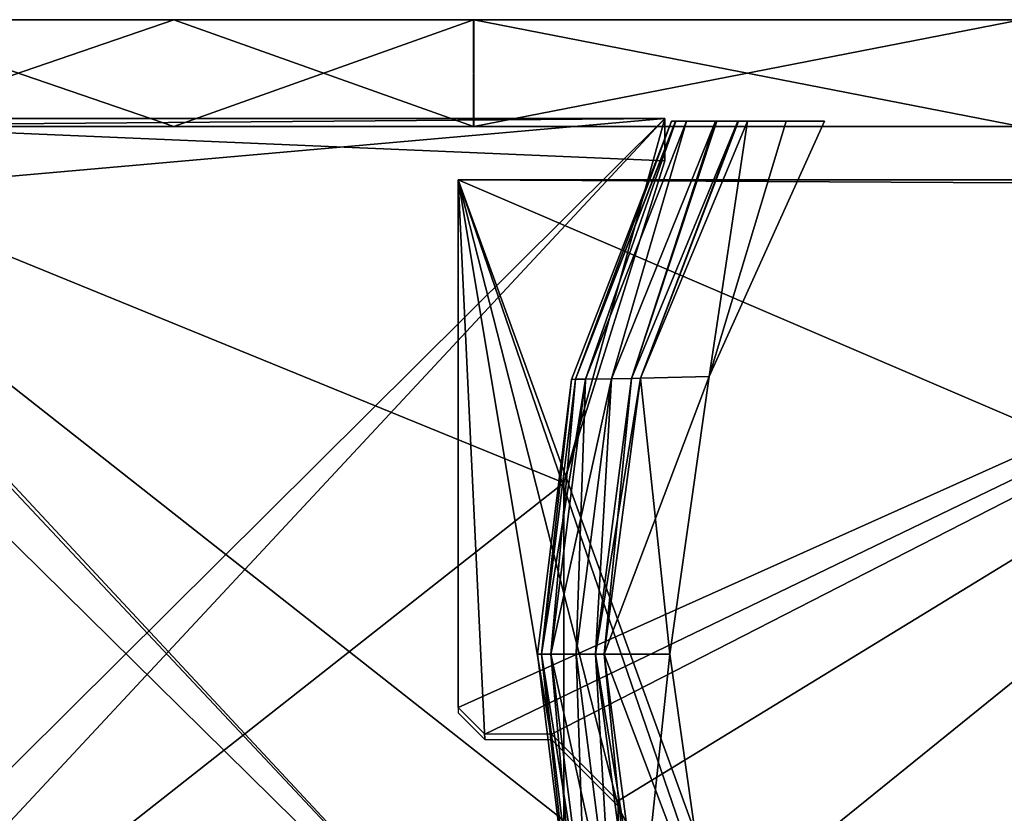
# Model space of a CAD drawing. Header units: millimetres. Extents: x -214 to 214, y -69 to 583.
# Tile 12 of 93: x 30 to 67, y -26 to 4. Entities that reach past the tile are written whole.
import ezdxf

# ---------------------------------------------------------------- set-up
doc = ezdxf.new("R2010")
doc.units = ezdxf.units.MM
doc.header["$LTSCALE"] = 62.021132
for name, color, linetype in [('1', 7, 'CONTINUOUS'), ('11', 7, 'CONTINUOUS'), ('12', 7, 'CONTINUOUS'), ('13', 7, 'CONTINUOUS'), ('15', 7, 'CONTINUOUS'), ('2', 7, 'CONTINUOUS'), ('3', 7, 'CONTINUOUS'), ('30', 7, 'CONTINUOUS'), ('31', 7, 'CONTINUOUS'), ('32', 7, 'CONTINUOUS'), ('36', 7, 'CONTINUOUS'), ('37', 7, 'CONTINUOUS'), ('38', 7, 'CONTINUOUS'), ('4', 7, 'CONTINUOUS')]:
    doc.layers.add(name, color=color, linetype=linetype)

msp = doc.modelspace()

# ---------------------------------------------------------------- linework, layer by layer
at = {"layer": '1', "color": 7, "linetype": 'Continuous'}
for points in [[(-107.813, 0, -12.187), (108.5, 0), (-108.5, 0), (-107.813, 0, -12.187)], [(-108.5, 0), (108.5, 0), (107.813, 0, 12.187), (-108.5, 0)], [(-107.816, 0, 12.162), (-108.5, 0), (107.813, 0, 12.187), (-107.816, 0, 12.162)], [(-105.774, 0, 24.162), (-107.816, 0, 12.162), (107.813, 0, 12.187), (-105.774, 0, 24.162)], [(107.816, 0, -12.162), (108.5, 0), (-107.813, 0, -12.187), (107.816, 0, -12.162)], [(105.774, 0, -24.162), (107.816, 0, -12.162), (-107.813, 0, -12.187), (105.774, 0, -24.162)], [(-105.763, 0, -24.213), (105.774, 0, -24.162), (-107.813, 0, -12.187), (-105.763, 0, -24.213)], [(-97.752, 0, 47.083), (-105.774, 0, 24.162), (102.377, 0, 35.93), (-97.752, 0, 47.083)], [(102.377, 0, 35.93), (-105.774, 0, 24.162), (105.763, 0, 24.213), (102.377, 0, 35.93)], [(105.763, 0, 24.213), (-105.774, 0, 24.162), (107.813, 0, 12.187), (105.763, 0, 24.213)], [(-102.377, 0, -35.93), (105.774, 0, -24.162), (-105.763, 0, -24.213), (-102.377, 0, -35.93)], [(97.752, 0, -47.083), (105.774, 0, -24.162), (-102.377, 0, -35.93), (97.752, 0, -47.083)], [(-97.71, 0, -47.171), (97.752, 0, -47.083), (-102.377, 0, -35.93), (-97.71, 0, -47.171)], [(-84.833, 0, 67.643), (-97.752, 0, 47.083), (97.71, 0, 47.171), (-84.833, 0, 67.643)], [(97.71, 0, 47.171), (-97.752, 0, 47.083), (102.377, 0, 35.93), (97.71, 0, 47.171)], [(84.833, 0, -67.643), (97.752, 0, -47.083), (-97.71, 0, -47.171), (84.833, 0, -67.643)], [(-84.773, 0, -67.718), (84.833, 0, -67.643), (-97.71, 0, -47.171), (-84.773, 0, -67.718)], [(-76.72, 0, 76.721), (-84.833, 0, 67.643), (84.773, 0, 67.718), (-76.72, 0, 76.721)], [(84.773, 0, 67.718), (-84.833, 0, 67.643), (97.71, 0, 47.171), (84.773, 0, 67.718)], [(76.72, 0, -76.721), (84.833, 0, -67.643), (-84.773, 0, -67.718), (76.72, 0, -76.721)], [(-67.603, 0, -84.864), (76.72, 0, -76.721), (-84.773, 0, -67.718), (-67.603, 0, -84.864)], [(-67.649, 0, 84.827), (-76.72, 0, 76.721), (67.603, 0, 84.864), (-67.649, 0, 84.827)], [(67.603, 0, 84.864), (-76.72, 0, 76.721), (84.773, 0, 67.718), (67.603, 0, 84.864)], [(-47.096, 0, 97.745), (-67.649, 0, 84.827), (67.603, 0, 84.864), (-47.096, 0, 97.745)], [(67.649, 0, -84.827), (76.72, 0, -76.721), (-67.603, 0, -84.864), (67.649, 0, -84.827)], [(47.096, 0, -97.745), (67.649, 0, -84.827), (-67.603, 0, -84.864), (47.096, 0, -97.745)], [(-47.082, 0, -97.752), (47.096, 0, -97.745), (-67.603, 0, -84.864), (-47.082, 0, -97.752)], [(-35.845, 0, 102.408), (-47.096, 0, 97.745), (47.082, 0, 97.752), (-35.845, 0, 102.408)], [(47.082, 0, 97.752), (-47.096, 0, 97.745), (67.603, 0, 84.864), (47.082, 0, 97.752)], [(35.845, 0, -102.408), (47.096, 0, -97.745), (-47.082, 0, -97.752), (35.845, 0, -102.408)], [(-24.165, 0, -105.774), (35.845, 0, -102.408), (-47.082, 0, -97.752), (-24.165, 0, -105.774)], [(24.165, 0, 105.774), (-35.845, 0, 102.408), (47.082, 0, 97.752), (24.165, 0, 105.774)], [(24.127, 0, -105.783), (35.845, 0, -102.408), (-24.165, 0, -105.774), (24.127, 0, -105.783)]]:
    msp.add_3dface(points, dxfattribs=at)
at = {"layer": '11', "color": 7, "linetype": 'Continuous'}
for points in [[(17, -39.7, -82.75), (17, -36.7, -82.75), (54.25, 0.3, -82.75), (17, -39.7, -82.75)], [(54.25, 0.3, -82.75), (17, -36.7, -82.75), (17, -3, -82.75), (54.25, 0.3, -82.75)], [(50.464, -13.37, -82.75), (17, -39.7, -82.75), (54.25, 0.3, -82.75), (50.464, -13.37, -82.75)], [(17, 0.3, -82.75), (54.25, 0.3, -82.75), (17, 0, -82.75), (17, 0.3, -82.75)], [(17, 0, -82.75), (54.25, 0.3, -82.75), (17, -3, -82.75), (17, 0, -82.75)], [(54.25, -1.293, -82.75), (50.464, -13.37, -82.75), (54.25, 0.3, -82.75), (54.25, -1.293, -82.75)], [(50.464, -26.03, -82.75), (17, -39.7, -82.75), (50.464, -13.37, -82.75), (50.464, -26.03, -82.75)]]:
    msp.add_3dface(points, dxfattribs=at)
at = {"layer": '12', "color": 7, "linetype": 'Continuous'}
for points in [[(17, 0.3, 82.75), (17, 0, 82.75), (54.25, -39.7, 82.75), (17, 0.3, 82.75)], [(54.25, 0.3, 82.75), (17, 0.3, 82.75), (54.25, -1.293, 82.75), (54.25, 0.3, 82.75)], [(54.25, -1.293, 82.75), (17, 0.3, 82.75), (50.464, -13.37, 82.75), (54.25, -1.293, 82.75)], [(50.464, -13.37, 82.75), (17, 0.3, 82.75), (50.464, -26.03, 82.75), (50.464, -13.37, 82.75)], [(50.464, -26.03, 82.75), (17, 0.3, 82.75), (54.25, -39.7, 82.75), (50.464, -26.03, 82.75)], [(17, 0, 82.75), (17, -3, 82.75), (54.25, -39.7, 82.75), (17, 0, 82.75)], [(54.25, -39.7, 82.75), (17, -3, 82.75), (17, -36.7, 82.75), (54.25, -39.7, 82.75)]]:
    msp.add_3dface(points, dxfattribs=at)
at = {"layer": '13', "color": 7, "linetype": 'Continuous'}
for points in [[(46.5, -21.8, -52.75), (46.5, -2, -52.75), (90.6, -2, -52.75), (46.5, -21.8, -52.75)], [(47.5, -22.8, -52.75), (46.5, -21.8, -52.75), (90.6, -2, -52.75), (47.5, -22.8, -52.75)], [(50, -22.8, -52.75), (47.5, -22.8, -52.75), (90.6, -2, -52.75), (50, -22.8, -52.75)], [(52.5, -25.3, -52.75), (50, -22.8, -52.75), (90.6, -2, -52.75), (52.5, -25.3, -52.75)], [(52.5, -32.8, -52.75), (52.5, -25.3, -52.75), (90.6, -2, -52.75), (52.5, -32.8, -52.75)], [(59.5, -37.8, -52.75), (52.5, -32.8, -52.75), (90.6, -2, -52.75), (59.5, -37.8, -52.75)], [(88.229, -19.9, -52.75), (59.5, -37.8, -52.75), (90.6, -2, -52.75), (88.229, -19.9, -52.75)], [(90.6, -37.554, -52.75), (59.5, -37.8, -52.75), (88.229, -19.9, -52.75), (90.6, -37.554, -52.75)]]:
    msp.add_3dface(points, dxfattribs=at)
at = {"layer": '15', "color": 7, "linetype": 'Continuous'}
for points in [[(46.5, -2, 52.75), (46.5, -22, 52.75), (47.5, -23, 52.75), (46.5, -2, 52.75)], [(90.6, -2, 52.75), (46.5, -2, 52.75), (90.6, -2.246, 52.75), (90.6, -2, 52.75)], [(90.6, -2.246, 52.75), (46.5, -2, 52.75), (88.229, -19.9, 52.75), (90.6, -2.246, 52.75)], [(88.229, -19.9, 52.75), (46.5, -2, 52.75), (59.5, -37.8, 52.75), (88.229, -19.9, 52.75)], [(59.5, -37.8, 52.75), (46.5, -2, 52.75), (59.5, -39.8, 52.75), (59.5, -37.8, 52.75)], [(59.5, -39.8, 52.75), (46.5, -2, 52.75), (52.5, -25.5, 52.75), (59.5, -39.8, 52.75)], [(52.5, -25.5, 52.75), (46.5, -2, 52.75), (50, -23, 52.75), (52.5, -25.5, 52.75)], [(50, -23, 52.75), (46.5, -2, 52.75), (47.5, -23, 52.75), (50, -23, 52.75)], [(90.6, -37.8, 52.75), (88.229, -19.9, 52.75), (59.5, -37.8, 52.75), (90.6, -37.8, 52.75)], [(52.5, -32.8, 52.75), (59.5, -39.8, 52.75), (52.5, -25.5, 52.75), (52.5, -32.8, 52.75)]]:
    msp.add_3dface(points, dxfattribs=at)
at = {"layer": '2', "color": 7, "linetype": 'Continuous'}
for points in [[(35.845, 0, -102.408), (24.127, 0, -105.783), (24.165, 4, -105.774), (35.845, 0, -102.408)], [(47.082, 4, -97.752), (35.845, 0, -102.408), (24.165, 4, -105.774), (47.082, 4, -97.752)], [(47.096, 0, -97.745), (35.845, 0, -102.408), (47.082, 4, -97.752), (47.096, 0, -97.745)], [(67.603, 4, -84.864), (47.096, 0, -97.745), (47.082, 4, -97.752), (67.603, 4, -84.864)], [(67.649, 0, -84.827), (47.096, 0, -97.745), (67.603, 4, -84.864), (67.649, 0, -84.827)]]:
    msp.add_3dface(points, dxfattribs=at)
at = {"layer": '3', "color": 7, "linetype": 'Continuous'}
for points in [[(24.127, 4, 105.783), (24.165, 0, 105.774), (35.845, 4, 102.408), (24.127, 4, 105.783)], [(24.165, 0, 105.774), (47.082, 0, 97.752), (35.845, 4, 102.408), (24.165, 0, 105.774)], [(35.845, 4, 102.408), (47.082, 0, 97.752), (47.096, 4, 97.745), (35.845, 4, 102.408)], [(47.082, 0, 97.752), (67.603, 0, 84.864), (47.096, 4, 97.745), (47.082, 0, 97.752)], [(47.096, 4, 97.745), (67.603, 0, 84.864), (67.649, 4, 84.827), (47.096, 4, 97.745)]]:
    msp.add_3dface(points, dxfattribs=at)
at = {"layer": '30', "color": 7, "linetype": 'Continuous'}
for points in [[(50.757, -9.49, -83.25), (54.505, 0.2, -83.25), (50.909, -9.486, -83.604), (50.757, -9.49, -83.25)], [(50.909, -9.486, -83.604), (54.505, 0.2, -83.25), (54.657, 0.2, -83.591), (50.909, -9.486, -83.604)], [(54.67, 0.2, -83.603), (50.909, -9.486, -83.604), (54.657, 0.2, -83.591), (54.67, 0.2, -83.603)], [(50.909, -9.486, -83.604), (54.67, 0.2, -83.603), (51.275, -9.481, -83.75), (50.909, -9.486, -83.604)], [(54.67, 0.2, -83.603), (55.073, 0.2, -83.75), (51.275, -9.481, -83.75), (54.67, 0.2, -83.603)], [(49.482, -19.8, -83.25), (50.757, -9.49, -83.25), (49.629, -19.8, -83.604), (49.482, -19.8, -83.25)], [(49.629, -19.8, -83.604), (50.757, -9.49, -83.25), (50.909, -9.486, -83.604), (49.629, -19.8, -83.604)], [(49.629, -19.8, -83.604), (50.909, -9.486, -83.604), (49.982, -19.8, -83.75), (49.629, -19.8, -83.604)], [(49.982, -19.8, -83.75), (50.909, -9.486, -83.604), (51.275, -9.481, -83.75), (49.982, -19.8, -83.75)], [(50.757, -30.11, -83.25), (49.482, -19.8, -83.25), (49.629, -19.8, -83.604), (50.757, -30.11, -83.25)], [(50.909, -30.114, -83.604), (50.757, -30.11, -83.25), (49.629, -19.8, -83.604), (50.909, -30.114, -83.604)], [(50.909, -30.114, -83.604), (49.629, -19.8, -83.604), (51.275, -30.119, -83.75), (50.909, -30.114, -83.604)], [(51.275, -30.119, -83.75), (49.629, -19.8, -83.604), (49.982, -19.8, -83.75), (51.275, -30.119, -83.75)]]:
    msp.add_3dface(points, dxfattribs=at)
at = {"layer": '31', "color": 7, "linetype": 'Continuous'}
for points in [[(51.275, -9.481, -83.75), (55.073, 0.2, -83.75), (52.26, -9.465, -83.51), (51.275, -9.481, -83.75)], [(52.26, -9.465, -83.51), (55.073, 0.2, -83.75), (56.158, 0.2, -83.51), (52.26, -9.465, -83.51)], [(52.26, -9.465, -83.51), (56.158, 0.2, -83.51), (53.01, -9.453, -82.848), (52.26, -9.465, -83.51)], [(53.01, -9.453, -82.848), (56.158, 0.2, -83.51), (56.206, 0.2, -83.487), (53.01, -9.453, -82.848)], [(56.99, 0.2, -82.846), (53.344, -9.444, -81.924), (53.01, -9.453, -82.848), (56.99, 0.2, -82.846)], [(56.99, 0.2, -82.846), (53.01, -9.453, -82.848), (56.206, 0.2, -83.487), (56.99, 0.2, -82.846)], [(57.359, 0.2, -81.924), (53.344, -9.444, -81.924), (57.02, 0.2, -82.806), (57.359, 0.2, -81.924)], [(57.02, 0.2, -82.806), (53.344, -9.444, -81.924), (56.99, 0.2, -82.846), (57.02, 0.2, -82.806)], [(49.982, -19.8, -83.75), (51.275, -9.481, -83.75), (50.932, -19.8, -83.51), (49.982, -19.8, -83.75)], [(50.932, -19.8, -83.51), (51.275, -9.481, -83.75), (52.26, -9.465, -83.51), (50.932, -19.8, -83.51)], [(50.932, -19.8, -83.51), (52.26, -9.465, -83.51), (51.654, -19.8, -82.848), (50.932, -19.8, -83.51)], [(52.26, -9.465, -83.51), (53.01, -9.453, -82.848), (51.654, -19.8, -82.848), (52.26, -9.465, -83.51)], [(53.01, -9.453, -82.848), (51.975, -19.8, -81.924), (51.654, -19.8, -82.848), (53.01, -9.453, -82.848)], [(53.344, -9.444, -81.924), (51.975, -19.8, -81.924), (53.01, -9.453, -82.848), (53.344, -9.444, -81.924)], [(51.275, -30.119, -83.75), (49.982, -19.8, -83.75), (52.259, -30.135, -83.51), (51.275, -30.119, -83.75)], [(52.259, -30.135, -83.51), (49.982, -19.8, -83.75), (50.932, -19.8, -83.51), (52.259, -30.135, -83.51)], [(52.259, -30.135, -83.51), (50.932, -19.8, -83.51), (51.654, -19.8, -82.848), (52.259, -30.135, -83.51)], [(52.259, -30.135, -83.51), (51.654, -19.8, -82.848), (53.01, -30.148, -82.848), (52.259, -30.135, -83.51)], [(51.975, -19.8, -81.924), (53.344, -30.156, -81.924), (51.654, -19.8, -82.848), (51.975, -19.8, -81.924)], [(51.654, -19.8, -82.848), (53.344, -30.156, -81.924), (53.01, -30.148, -82.848), (51.654, -19.8, -82.848)]]:
    msp.add_3dface(points, dxfattribs=at)
at = {"layer": '32', "color": 7, "linetype": 'Continuous'}
for points in [[(53.344, -9.444, -81.924), (57.359, 0.2, -81.924), (55.919, -9.388, -53.75), (53.344, -9.444, -81.924)], [(55.919, -9.388, -53.75), (57.359, 0.2, -81.924), (58.806, 0.2, -67.695), (55.919, -9.388, -53.75)], [(60.241, 0.2, -53.75), (55.919, -9.388, -53.75), (58.806, 0.2, -67.695), (60.241, 0.2, -53.75)], [(51.975, -19.8, -81.924), (53.344, -9.444, -81.924), (54.44, -19.8, -53.75), (51.975, -19.8, -81.924)], [(54.44, -19.8, -53.75), (53.344, -9.444, -81.924), (55.919, -9.388, -53.75), (54.44, -19.8, -53.75)], [(53.344, -30.156, -81.924), (51.975, -19.8, -81.924), (55.919, -30.212, -53.75), (53.344, -30.156, -81.924)], [(55.919, -30.212, -53.75), (51.975, -19.8, -81.924), (54.44, -19.8, -53.75), (55.919, -30.212, -53.75)]]:
    msp.add_3dface(points, dxfattribs=at)
at = {"layer": '36', "color": 7, "linetype": 'Continuous'}
for points in [[(54.505, 0.2, 83.25), (50.757, -9.49, 83.25), (50.909, -9.486, 83.604), (54.505, 0.2, 83.25)], [(54.657, 0.2, 83.591), (54.505, 0.2, 83.25), (50.909, -9.486, 83.604), (54.657, 0.2, 83.591)], [(54.671, 0.2, 83.603), (54.657, 0.2, 83.591), (50.909, -9.486, 83.604), (54.671, 0.2, 83.603)], [(54.671, 0.2, 83.603), (50.909, -9.486, 83.604), (51.275, -9.481, 83.75), (54.671, 0.2, 83.603)], [(55.073, 0.2, 83.75), (54.671, 0.2, 83.603), (51.275, -9.481, 83.75), (55.073, 0.2, 83.75)], [(50.757, -9.49, 83.25), (49.482, -19.8, 83.25), (49.629, -19.8, 83.604), (50.757, -9.49, 83.25)], [(50.909, -9.486, 83.604), (49.629, -19.8, 83.604), (51.275, -9.481, 83.75), (50.909, -9.486, 83.604)], [(51.275, -9.481, 83.75), (49.629, -19.8, 83.604), (49.982, -19.8, 83.75), (51.275, -9.481, 83.75)], [(50.909, -9.486, 83.604), (50.757, -9.49, 83.25), (49.629, -19.8, 83.604), (50.909, -9.486, 83.604)], [(49.482, -19.8, 83.25), (50.757, -30.11, 83.25), (49.629, -19.8, 83.604), (49.482, -19.8, 83.25)], [(49.629, -19.8, 83.604), (50.757, -30.11, 83.25), (50.909, -30.114, 83.604), (49.629, -19.8, 83.604)], [(49.629, -19.8, 83.604), (50.909, -30.114, 83.604), (49.982, -19.8, 83.75), (49.629, -19.8, 83.604)], [(49.982, -19.8, 83.75), (50.909, -30.114, 83.604), (51.275, -30.119, 83.75), (49.982, -19.8, 83.75)]]:
    msp.add_3dface(points, dxfattribs=at)
at = {"layer": '37', "color": 7, "linetype": 'Continuous'}
for points in [[(55.073, 0.2, 83.75), (51.275, -9.481, 83.75), (52.259, -9.465, 83.51), (55.073, 0.2, 83.75)], [(56.159, 0.2, 83.509), (55.073, 0.2, 83.75), (52.259, -9.465, 83.51), (56.159, 0.2, 83.509)], [(56.159, 0.2, 83.509), (52.259, -9.465, 83.51), (53.01, -9.452, 82.848), (56.159, 0.2, 83.509)], [(56.159, 0.2, 83.509), (53.01, -9.452, 82.848), (56.99, 0.2, 82.846), (56.159, 0.2, 83.509)], [(53.01, -9.452, 82.848), (53.344, -9.444, 81.924), (56.99, 0.2, 82.846), (53.01, -9.452, 82.848)], [(53.344, -9.444, 81.924), (57.359, 0.2, 81.924), (56.99, 0.2, 82.846), (53.344, -9.444, 81.924)], [(56.159, 0.2, 83.509), (56.99, 0.2, 82.846), (56.221, 0.2, 83.479), (56.159, 0.2, 83.509)], [(56.99, 0.2, 82.846), (57.359, 0.2, 81.924), (57.016, 0.2, 82.81), (56.99, 0.2, 82.846)], [(51.275, -9.481, 83.75), (49.982, -19.8, 83.75), (52.259, -9.465, 83.51), (51.275, -9.481, 83.75)], [(52.259, -9.465, 83.51), (49.982, -19.8, 83.75), (50.932, -19.8, 83.51), (52.259, -9.465, 83.51)], [(52.259, -9.465, 83.51), (50.932, -19.8, 83.51), (51.654, -19.8, 82.848), (52.259, -9.465, 83.51)], [(51.975, -19.8, 81.924), (53.344, -9.444, 81.924), (51.654, -19.8, 82.848), (51.975, -19.8, 81.924)], [(51.654, -19.8, 82.848), (53.344, -9.444, 81.924), (53.01, -9.452, 82.848), (51.654, -19.8, 82.848)], [(52.259, -9.465, 83.51), (51.654, -19.8, 82.848), (53.01, -9.452, 82.848), (52.259, -9.465, 83.51)], [(49.982, -19.8, 83.75), (51.275, -30.119, 83.75), (50.932, -19.8, 83.51), (49.982, -19.8, 83.75)], [(50.932, -19.8, 83.51), (51.275, -30.119, 83.75), (52.26, -30.135, 83.51), (50.932, -19.8, 83.51)], [(50.932, -19.8, 83.51), (52.26, -30.135, 83.51), (51.654, -19.8, 82.848), (50.932, -19.8, 83.51)], [(52.26, -30.135, 83.51), (53.01, -30.147, 82.848), (51.654, -19.8, 82.848), (52.26, -30.135, 83.51)], [(53.01, -30.147, 82.848), (51.975, -19.8, 81.924), (51.654, -19.8, 82.848), (53.01, -30.147, 82.848)], [(53.344, -30.156, 81.924), (51.975, -19.8, 81.924), (53.01, -30.147, 82.848), (53.344, -30.156, 81.924)]]:
    msp.add_3dface(points, dxfattribs=at)
at = {"layer": '38', "color": 7, "linetype": 'Continuous'}
for points in [[(57.359, 0.2, 81.924), (53.344, -9.444, 81.924), (55.919, -9.388, 53.75), (57.359, 0.2, 81.924)], [(57.359, 0.2, 81.924), (55.919, -9.388, 53.75), (58.806, 0.2, 67.696), (57.359, 0.2, 81.924)], [(55.919, -9.388, 53.75), (60.241, 0.2, 53.75), (58.806, 0.2, 67.696), (55.919, -9.388, 53.75)], [(53.344, -9.444, 81.924), (51.975, -19.8, 81.924), (55.919, -9.388, 53.75), (53.344, -9.444, 81.924)], [(55.919, -9.388, 53.75), (51.975, -19.8, 81.924), (54.44, -19.8, 53.75), (55.919, -9.388, 53.75)], [(51.975, -19.8, 81.924), (53.344, -30.156, 81.924), (54.44, -19.8, 53.75), (51.975, -19.8, 81.924)], [(54.44, -19.8, 53.75), (53.344, -30.156, 81.924), (55.919, -30.212, 53.75), (54.44, -19.8, 53.75)]]:
    msp.add_3dface(points, dxfattribs=at)
at = {"layer": '4', "color": 7, "linetype": 'Continuous'}
for points in [[(108.5, 4), (107.813, 4, -12.187), (-108.5, 4), (108.5, 4)], [(108.5, 4), (-108.5, 4), (-107.813, 4, 12.187), (108.5, 4)], [(107.813, 4, -12.187), (-107.816, 4, -12.162), (-108.5, 4), (107.813, 4, -12.187)], [(107.813, 4, -12.187), (-105.774, 4, -24.162), (-107.816, 4, -12.162), (107.813, 4, -12.187)], [(108.5, 4), (-107.813, 4, 12.187), (107.816, 4, 12.162), (108.5, 4)], [(-107.813, 4, 12.187), (-105.763, 4, 24.213), (105.774, 4, 24.162), (-107.813, 4, 12.187)], [(-107.813, 4, 12.187), (105.774, 4, 24.162), (107.816, 4, 12.162), (-107.813, 4, 12.187)], [(107.813, 4, -12.187), (105.763, 4, -24.213), (-105.774, 4, -24.162), (107.813, 4, -12.187)], [(105.763, 4, -24.213), (102.377, 4, -35.93), (-105.774, 4, -24.162), (105.763, 4, -24.213)], [(102.377, 4, -35.93), (-97.752, 4, -47.083), (-105.774, 4, -24.162), (102.377, 4, -35.93)], [(-105.763, 4, 24.213), (-102.377, 4, 35.93), (105.774, 4, 24.162), (-105.763, 4, 24.213)], [(-102.377, 4, 35.93), (-97.71, 4, 47.171), (97.752, 4, 47.083), (-102.377, 4, 35.93)], [(-102.377, 4, 35.93), (97.752, 4, 47.083), (105.774, 4, 24.162), (-102.377, 4, 35.93)], [(102.377, 4, -35.93), (97.71, 4, -47.171), (-97.752, 4, -47.083), (102.377, 4, -35.93)], [(97.71, 4, -47.171), (-84.833, 4, -67.643), (-97.752, 4, -47.083), (97.71, 4, -47.171)], [(-97.71, 4, 47.171), (-84.773, 4, 67.718), (84.833, 4, 67.643), (-97.71, 4, 47.171)], [(-97.71, 4, 47.171), (84.833, 4, 67.643), (97.752, 4, 47.083), (-97.71, 4, 47.171)], [(97.71, 4, -47.171), (84.773, 4, -67.718), (-84.833, 4, -67.643), (97.71, 4, -47.171)], [(84.773, 4, -67.718), (-76.72, 4, -76.721), (-84.833, 4, -67.643), (84.773, 4, -67.718)], [(-84.773, 4, 67.718), (-67.603, 4, 84.864), (76.72, 4, 76.721), (-84.773, 4, 67.718)], [(-84.773, 4, 67.718), (76.72, 4, 76.721), (84.833, 4, 67.643), (-84.773, 4, 67.718)], [(84.773, 4, -67.718), (67.603, 4, -84.864), (-76.72, 4, -76.721), (84.773, 4, -67.718)], [(67.603, 4, -84.864), (-67.649, 4, -84.827), (-76.72, 4, -76.721), (67.603, 4, -84.864)], [(67.603, 4, -84.864), (-47.096, 4, -97.745), (-67.649, 4, -84.827), (67.603, 4, -84.864)], [(-67.603, 4, 84.864), (-47.082, 4, 97.752), (47.096, 4, 97.745), (-67.603, 4, 84.864)], [(-67.603, 4, 84.864), (47.096, 4, 97.745), (67.649, 4, 84.827), (-67.603, 4, 84.864)], [(-67.603, 4, 84.864), (67.649, 4, 84.827), (76.72, 4, 76.721), (-67.603, 4, 84.864)], [(67.603, 4, -84.864), (47.082, 4, -97.752), (-47.096, 4, -97.745), (67.603, 4, -84.864)], [(47.082, 4, -97.752), (-35.845, 4, -102.408), (-47.096, 4, -97.745), (47.082, 4, -97.752)], [(-47.082, 4, 97.752), (-24.165, 4, 105.774), (35.845, 4, 102.408), (-47.082, 4, 97.752)], [(-47.082, 4, 97.752), (35.845, 4, 102.408), (47.096, 4, 97.745), (-47.082, 4, 97.752)], [(47.082, 4, -97.752), (24.165, 4, -105.774), (-35.845, 4, -102.408), (47.082, 4, -97.752)], [(-24.165, 4, 105.774), (24.127, 4, 105.783), (35.845, 4, 102.408), (-24.165, 4, 105.774)]]:
    msp.add_3dface(points, dxfattribs=at)

doc.saveas('drawing.dxf')
